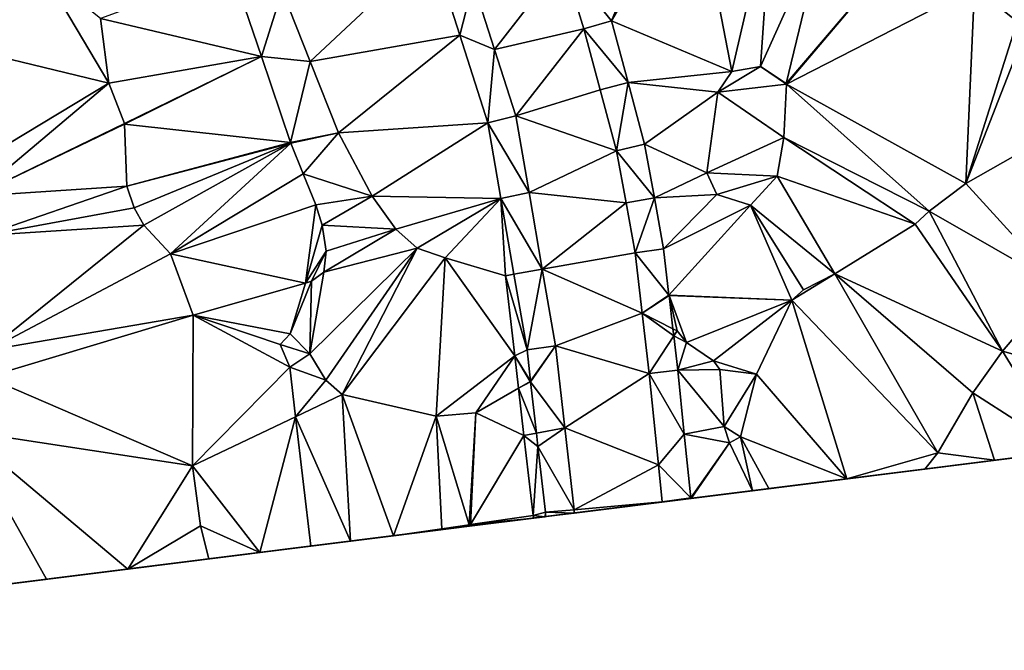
# Model space of a CAD drawing. Header units: inches. Extents: x 573063 to 573309, y 6670422 to 6670677.
# Tile 9 of 39: x 573168 to 573221, y 6670431 to 6670465. Entities that reach past the tile are written whole.
import ezdxf

# ---------------------------------------------------------------- set-up
doc = ezdxf.new("R2010")
doc.units = ezdxf.units.IN
doc.header["$MEASUREMENT"] = 0
doc.layers.add('Terreng_ortofoto', color=10, linetype='Continuous')

msp = doc.modelspace()

# ---------------------------------------------------------------- linework, layer by layer
at = {"layer": 'Terreng_ortofoto'}
for points in [[(573200.26, 6670464.949, 219.697), (573203.48, 6670472.77, 220), (573197.645, 6670468.155, 219.72)], [(573200.26, 6670464.949, 219.697), (573204.72, 6670472.61, 220), (573203.48, 6670472.77, 220)], [(573206.74, 6670462.23, 219), (573204.72, 6670472.61, 220), (573200.26, 6670464.949, 219.697)], [(573206.74, 6670462.23, 219), (573208.91, 6670471.58, 220), (573204.72, 6670472.61, 220)], [(573206.74, 6670462.23, 219), (573208.27, 6670462.49, 219), (573208.91, 6670471.58, 220)], [(573208.27, 6670462.49, 219), (573211.73, 6670470.18, 220), (573208.91, 6670471.58, 220)], [(573219.79, 6670466.75, 220), (573222.09, 6670464.91, 220), (573222.81, 6670471.99, 221)], [(573208.27, 6670462.49, 219), (573209.663, 6670461.571, 219), (573211.73, 6670470.18, 220)], [(573215.91, 6670468.9, 220), (573211.73, 6670470.18, 220), (573209.663, 6670461.571, 219)], [(573184.04, 6670462.755, 219.52), (573190.574, 6670468.889, 219.412), (573182.52, 6670466.58, 219.52)], [(573184.04, 6670462.755, 219.52), (573192.088, 6670464.174, 219.447), (573190.574, 6670468.889, 219.412)], [(573190.574, 6670468.889, 219.412), (573192.088, 6670464.174, 219.447), (573192.81, 6670466.995, 219.445)], [(573215.91, 6670468.9, 220), (573209.663, 6670461.571, 219), (573209.679, 6670461.54, 219)], [(573219.79, 6670466.75, 220), (573215.91, 6670468.9, 220), (573209.679, 6670461.54, 219)], [(573197.645, 6670468.155, 219.72), (573192.81, 6670466.995, 219.445), (573193.96, 6670463.412, 219.462)], [(573198.77, 6670464.52, 219.68), (573197.645, 6670468.155, 219.72), (573193.96, 6670463.412, 219.462)], [(573198.77, 6670464.52, 219.68), (573200.26, 6670464.949, 219.697), (573197.645, 6670468.155, 219.72)], [(573169.68, 6670467.54, 219), (573164.18, 6670466.14, 219), (573163.25, 6670464, 219)], [(573169.68, 6670467.54, 219), (573163.25, 6670464, 219), (573173.19, 6670461.59, 219)], [(573169.68, 6670467.54, 219), (573173.19, 6670461.59, 219), (573172.75, 6670465.07, 219)], [(573172.75, 6670465.07, 219), (573181.41, 6670463.025, 219.16), (573179.84, 6670467.66, 219.37)], [(573179.84, 6670467.66, 219.37), (573181.41, 6670463.025, 219.16), (573182.52, 6670466.58, 219.52)], [(573193.96, 6670463.412, 219.462), (573192.81, 6670466.995, 219.445), (573192.088, 6670464.174, 219.447)], [(573219.79, 6670466.75, 220), (573209.679, 6670461.54, 219), (573219.33, 6670456.19, 220)], [(573219.79, 6670466.75, 220), (573219.33, 6670456.19, 220), (573222.09, 6670464.91, 220)], [(573184.04, 6670462.755, 219.52), (573182.52, 6670466.58, 219.52), (573181.41, 6670463.025, 219.16)], [(573172.75, 6670465.07, 219), (573173.19, 6670461.59, 219), (573181.41, 6670463.025, 219.16)], [(573198.77, 6670464.52, 219.68), (573201.146, 6670461.627, 219.722), (573200.26, 6670464.949, 219.697)], [(573206.74, 6670462.23, 219), (573200.26, 6670464.949, 219.697), (573201.146, 6670461.627, 219.722)], [(573222.09, 6670464.91, 220), (573219.33, 6670456.19, 220), (573222.53, 6670464.35, 220)], [(573184.04, 6670462.755, 219.52), (573185.56, 6670458.93, 219.52), (573192.088, 6670464.174, 219.447)], [(573185.56, 6670458.93, 219.52), (573193.601, 6670459.46, 219.481), (573192.088, 6670464.174, 219.447)], [(573193.96, 6670463.412, 219.462), (573192.088, 6670464.174, 219.447), (573193.601, 6670459.46, 219.481)], [(573198.77, 6670464.52, 219.68), (573193.96, 6670463.412, 219.462), (573195.11, 6670459.83, 219.48)], [(573198.77, 6670464.52, 219.68), (573195.11, 6670459.83, 219.48), (573199.645, 6670461.24, 219.695)], [(573198.77, 6670464.52, 219.68), (573199.645, 6670461.24, 219.695), (573201.146, 6670461.627, 219.722)], [(573222.53, 6670464.35, 220), (573219.33, 6670456.19, 220), (573222.64, 6670458.08, 220)], [(573163.25, 6670464, 219), (573165.06, 6670456.7, 218), (573173.19, 6670461.59, 219)], [(573173.19, 6670461.59, 219), (573174.033, 6670459.429, 219), (573181.41, 6670463.025, 219.16)], [(573181.41, 6670463.025, 219.16), (573174.033, 6670459.429, 219), (573174.041, 6670459.39, 219)], [(573181.41, 6670463.025, 219.16), (573174.041, 6670459.39, 219), (573182.974, 6670458.409, 218.95)], [(573184.04, 6670462.755, 219.52), (573181.41, 6670463.025, 219.16), (573182.974, 6670458.409, 218.95)], [(573193.96, 6670463.412, 219.462), (573193.601, 6670459.46, 219.481), (573195.11, 6670459.83, 219.48)], [(573184.04, 6670462.755, 219.52), (573182.974, 6670458.409, 218.95), (573185.56, 6670458.93, 219.52)], [(573206.74, 6670462.23, 219), (573205.98, 6670461.11, 219), (573208.27, 6670462.49, 219)], [(573208.27, 6670462.49, 219), (573205.98, 6670461.11, 219), (573209.679, 6670461.54, 219)], [(573208.27, 6670462.49, 219), (573209.679, 6670461.54, 219), (573209.663, 6670461.571, 219)], [(573206.74, 6670462.23, 219), (573201.146, 6670461.627, 219.722), (573205.98, 6670461.11, 219)], [(573165.96, 6670455.51, 218), (573173.19, 6670461.59, 219), (573165.06, 6670456.7, 218)], [(573165.96, 6670455.51, 218), (573174.033, 6670459.429, 219), (573173.19, 6670461.59, 219)], [(573201.146, 6670461.627, 219.722), (573199.645, 6670461.24, 219.695), (573200.52, 6670457.96, 219.71)], [(573202.033, 6670458.304, 219.747), (573201.146, 6670461.627, 219.722), (573200.52, 6670457.96, 219.71)], [(573202.033, 6670458.304, 219.747), (573205.98, 6670461.11, 219), (573201.146, 6670461.627, 219.722)], [(573209.679, 6670461.54, 219), (573205.98, 6670461.11, 219), (573209.53, 6670458.68, 219)], [(573217.35, 6670454.7, 220), (573209.679, 6670461.54, 219), (573209.53, 6670458.68, 219)], [(573219.33, 6670456.19, 220), (573209.679, 6670461.54, 219), (573217.35, 6670454.7, 220)], [(573199.645, 6670461.24, 219.695), (573195.11, 6670459.83, 219.48), (573200.52, 6670457.96, 219.71)], [(573202.033, 6670458.304, 219.747), (573205.38, 6670456.77, 219), (573205.98, 6670461.11, 219)], [(573205.98, 6670461.11, 219), (573205.38, 6670456.77, 219), (573209.53, 6670458.68, 219)], [(573195.11, 6670459.83, 219.48), (573193.601, 6670459.46, 219.481), (573195.82, 6670455.707, 219.667)], [(573195.11, 6670459.83, 219.48), (573195.82, 6670455.707, 219.667), (573200.52, 6670457.96, 219.71)], [(573165.96, 6670455.51, 218), (573174.041, 6670459.39, 219), (573174.033, 6670459.429, 219)], [(573165.96, 6670455.51, 218), (573174.16, 6670456.06, 219), (573174.041, 6670459.39, 219)], [(573174.16, 6670456.06, 219), (573182.974, 6670458.409, 218.95), (573174.041, 6670459.39, 219)], [(573185.56, 6670458.93, 219.52), (573187.37, 6670455.52, 219.52), (573193.601, 6670459.46, 219.481)], [(573194.302, 6670455.387, 219.594), (573193.601, 6670459.46, 219.481), (573187.37, 6670455.52, 219.52)], [(573194.302, 6670455.387, 219.594), (573195.82, 6670455.707, 219.667), (573193.601, 6670459.46, 219.481)], [(573182.974, 6670458.409, 218.95), (573182.987, 6670458.371, 218.95), (573185.56, 6670458.93, 219.52)], [(573185.56, 6670458.93, 219.52), (573182.987, 6670458.371, 218.95), (573183.65, 6670456.71, 218.95)], [(573185.56, 6670458.93, 219.52), (573183.65, 6670456.71, 218.95), (573187.37, 6670455.52, 219.52)], [(573174.16, 6670456.06, 219), (573182.987, 6670458.371, 218.95), (573182.974, 6670458.409, 218.95)], [(573174.55, 6670454.89, 219), (573182.987, 6670458.371, 218.95), (573174.16, 6670456.06, 219)], [(573174.55, 6670454.89, 219), (573175.08, 6670453.95, 219), (573182.987, 6670458.371, 218.95)], [(573175.08, 6670453.95, 219), (573176.51, 6670452.41, 219), (573182.987, 6670458.371, 218.95)], [(573182.987, 6670458.371, 218.95), (573176.51, 6670452.41, 219), (573183.65, 6670456.71, 218.95)], [(573202.033, 6670458.304, 219.747), (573200.52, 6670457.96, 219.71), (573202.575, 6670455.427, 219.942)], [(573202.033, 6670458.304, 219.747), (573202.575, 6670455.427, 219.942), (573205.38, 6670456.77, 219)], [(573209.17, 6670456.59, 219), (573209.53, 6670458.68, 219), (573205.38, 6670456.77, 219)], [(573209.17, 6670456.59, 219), (573216.61, 6670454.01, 220), (573209.53, 6670458.68, 219)], [(573217.35, 6670454.7, 220), (573209.53, 6670458.68, 219), (573216.61, 6670454.01, 220)], [(573200.52, 6670457.96, 219.71), (573195.82, 6670455.707, 219.667), (573201.05, 6670455.15, 219.74)], [(573202.575, 6670455.427, 219.942), (573200.52, 6670457.96, 219.71), (573201.05, 6670455.15, 219.74)], [(573222.64, 6670458.08, 220), (573219.33, 6670456.19, 220), (573224.32, 6670450.72, 221)], [(573183.65, 6670456.71, 218.95), (573176.51, 6670452.41, 219), (573184.33, 6670455.04, 218.95)], [(573183.65, 6670456.71, 218.95), (573184.33, 6670455.04, 218.95), (573187.37, 6670455.52, 219.52)], [(573205.93, 6670455.61, 219), (573205.38, 6670456.77, 219), (573202.575, 6670455.427, 219.942)], [(573209.17, 6670456.59, 219), (573205.38, 6670456.77, 219), (573205.93, 6670455.61, 219)], [(573209.17, 6670456.59, 219), (573205.93, 6670455.61, 219), (573207.73, 6670455.03, 219)], [(573209.17, 6670456.59, 219), (573207.73, 6670455.03, 219), (573212.28, 6670451.33, 220)], [(573209.17, 6670456.59, 219), (573212.28, 6670451.33, 220), (573216.61, 6670454.01, 220)], [(573219.33, 6670456.19, 220), (573217.35, 6670454.7, 220), (573224.32, 6670450.72, 221)], [(573165.96, 6670455.51, 218), (573166.45, 6670453.39, 218), (573174.16, 6670456.06, 219)], [(573174.55, 6670454.89, 219), (573174.16, 6670456.06, 219), (573166.45, 6670453.39, 218)], [(573194.302, 6670455.387, 219.594), (573196.53, 6670451.583, 219.853), (573195.82, 6670455.707, 219.667)], [(573195.82, 6670455.707, 219.667), (573196.53, 6670451.583, 219.853), (573201.05, 6670455.15, 219.74)], [(573205.93, 6670455.61, 219), (573202.575, 6670455.427, 219.942), (573203.054, 6670452.684, 219.972)], [(573207.73, 6670455.03, 219), (573205.93, 6670455.61, 219), (573203.054, 6670452.684, 219.972)], [(573184.33, 6670455.04, 218.95), (573176.51, 6670452.41, 219), (573183.789, 6670450.836, 219.27)], [(573184.33, 6670455.04, 218.95), (573183.789, 6670450.836, 219.27), (573184.67, 6670453.95, 218.95)], [(573184.33, 6670455.04, 218.95), (573184.67, 6670453.95, 218.95), (573187.37, 6670455.52, 219.52)], [(573184.67, 6670453.95, 218.95), (573188.64, 6670453.74, 219.52), (573187.37, 6670455.52, 219.52)], [(573194.302, 6670455.387, 219.594), (573187.37, 6670455.52, 219.52), (573188.64, 6670453.74, 219.52)], [(573194.302, 6670455.387, 219.594), (573188.64, 6670453.74, 219.52), (573189.79, 6670452.71, 219.52)], [(573194.302, 6670455.387, 219.594), (573189.79, 6670452.71, 219.52), (573191.3, 6670452.2, 219.52)], [(573194.302, 6670455.387, 219.594), (573191.3, 6670452.2, 219.52), (573194.55, 6670451.23, 219.54)], [(573194.302, 6670455.387, 219.594), (573194.55, 6670451.23, 219.54), (573195.004, 6670451.314, 219.707)], [(573194.302, 6670455.387, 219.594), (573195.004, 6670451.314, 219.707), (573196.53, 6670451.583, 219.853)], [(573201.05, 6670455.15, 219.74), (573196.53, 6670451.583, 219.853), (573201.52, 6670452.46, 219.86)], [(573202.575, 6670455.427, 219.942), (573201.05, 6670455.15, 219.74), (573201.52, 6670452.46, 219.86)], [(573202.575, 6670455.427, 219.942), (573201.52, 6670452.46, 219.86), (573203.054, 6670452.684, 219.972)], [(573174.55, 6670454.89, 219), (573166.45, 6670453.39, 218), (573175.08, 6670453.95, 219)], [(573207.73, 6670455.03, 219), (573203.054, 6670452.684, 219.972), (573203.347, 6670450.192, 220)], [(573207.73, 6670455.03, 219), (573203.347, 6670450.192, 220), (573209.96, 6670449.92, 220)], [(573207.73, 6670455.03, 219), (573209.96, 6670449.92, 220), (573210.59, 6670450.48, 220)], [(573207.73, 6670455.03, 219), (573210.59, 6670450.48, 220), (573212.28, 6670451.33, 220)], [(573217.35, 6670454.7, 220), (573216.61, 6670454.01, 220), (573221.3, 6670447.18, 221)], [(573217.35, 6670454.7, 220), (573221.3, 6670447.18, 221), (573224.32, 6670450.72, 221)], [(573216.61, 6670454.01, 220), (573212.28, 6670451.33, 220), (573221.3, 6670447.18, 221)], [(573175.08, 6670453.95, 219), (573166.45, 6670453.39, 218), (573166.72, 6670447.23, 218)], [(573175.08, 6670453.95, 219), (573166.72, 6670447.23, 218), (573176.51, 6670452.41, 219)], [(573184.67, 6670453.95, 218.95), (573183.789, 6670450.836, 219.27), (573184.89, 6670452.56, 218.95)], [(573184.67, 6670453.95, 218.95), (573184.89, 6670452.56, 218.95), (573188.64, 6670453.74, 219.52)], [(573184.77, 6670451.42, 218.97), (573189.79, 6670452.71, 219.52), (573188.64, 6670453.74, 219.52)], [(573184.77, 6670451.42, 218.97), (573188.64, 6670453.74, 219.52), (573184.89, 6670452.56, 218.95)], [(573166.72, 6670447.23, 218), (573177.74, 6670449.12, 219), (573176.51, 6670452.41, 219)], [(573176.51, 6670452.41, 219), (573177.74, 6670449.12, 219), (573183.789, 6670450.836, 219.27)], [(573183.789, 6670450.836, 219.27), (573184.11, 6670450.94, 219.16), (573184.89, 6670452.56, 218.95)], [(573184.77, 6670451.42, 218.97), (573184.02, 6670447.04, 220), (573189.79, 6670452.71, 219.52)], [(573184.02, 6670447.04, 220), (573184.87, 6670445.61, 220), (573189.79, 6670452.71, 219.52)], [(573184.77, 6670451.42, 218.97), (573184.89, 6670452.56, 218.95), (573184.11, 6670450.94, 219.16)], [(573185.75, 6670444.84, 220), (573189.79, 6670452.71, 219.52), (573184.87, 6670445.61, 220)], [(573185.75, 6670444.84, 220), (573191.3, 6670452.2, 219.52), (573189.79, 6670452.71, 219.52)], [(573201.9, 6670449.22, 220.015), (573201.52, 6670452.46, 219.86), (573196.53, 6670451.583, 219.853)], [(573203.054, 6670452.684, 219.972), (573201.52, 6670452.46, 219.86), (573203.347, 6670450.192, 220)], [(573203.347, 6670450.192, 220), (573201.52, 6670452.46, 219.86), (573201.9, 6670449.22, 220.015)], [(573185.75, 6670444.84, 220), (573190.82, 6670443.68, 220), (573191.3, 6670452.2, 219.52)], [(573190.82, 6670443.68, 220), (573195.047, 6670446.93, 219.687), (573191.3, 6670452.2, 219.52)], [(573194.55, 6670451.23, 219.54), (573191.3, 6670452.2, 219.52), (573195.047, 6670446.93, 219.687)], [(573184.77, 6670451.42, 218.97), (573184.11, 6670450.94, 219.16), (573184.02, 6670447.04, 220)], [(573195.004, 6670451.314, 219.707), (573195.705, 6670447.241, 219.819), (573196.53, 6670451.583, 219.853)], [(573196.53, 6670451.583, 219.853), (573195.705, 6670447.241, 219.819), (573197.24, 6670447.46, 220.04)], [(573201.9, 6670449.22, 220.015), (573196.53, 6670451.583, 219.853), (573197.24, 6670447.46, 220.04)], [(573212.28, 6670451.33, 220), (573210.59, 6670450.48, 220), (573209.96, 6670449.92, 220)], [(573217.82, 6670441.71, 221), (573212.28, 6670451.33, 220), (573209.96, 6670449.92, 220)], [(573219.71, 6670444.93, 221), (573212.28, 6670451.33, 220), (573217.82, 6670441.71, 221)], [(573219.71, 6670444.93, 221), (573221.3, 6670447.18, 221), (573212.28, 6670451.33, 220)], [(573177.74, 6670449.12, 219), (573182.96, 6670448.11, 220), (573183.789, 6670450.836, 219.27)], [(573183.789, 6670450.836, 219.27), (573182.96, 6670448.11, 220), (573184.11, 6670450.94, 219.16)], [(573184.11, 6670450.94, 219.16), (573182.96, 6670448.11, 220), (573184.02, 6670447.04, 220)], [(573194.55, 6670451.23, 219.54), (573195.705, 6670447.241, 219.819), (573195.004, 6670451.314, 219.707)], [(573194.55, 6670451.23, 219.54), (573195.047, 6670446.93, 219.687), (573195.705, 6670447.241, 219.819)], [(573229.69, 6670444.81, 222), (573224.32, 6670450.72, 221), (573221.3, 6670447.18, 221)], [(573203.347, 6670450.192, 220), (573201.9, 6670449.22, 220.015), (573203.351, 6670450.173, 220)], [(573203.56, 6670448.372, 220.045), (573203.351, 6670450.173, 220), (573201.9, 6670449.22, 220.015)], [(573203.347, 6670450.192, 220), (573203.351, 6670450.173, 220), (573209.96, 6670449.92, 220)], [(573203.56, 6670448.372, 220.045), (573203.78, 6670448.26, 220), (573203.351, 6670450.173, 220)], [(573203.78, 6670448.26, 220), (573204.29, 6670447.65, 220), (573203.351, 6670450.173, 220)], [(573203.351, 6670450.173, 220), (573204.29, 6670447.65, 220), (573209.96, 6670449.92, 220)], [(573205.75, 6670446.65, 220), (573209.96, 6670449.92, 220), (573204.29, 6670447.65, 220)], [(573205.75, 6670446.65, 220), (573208.06, 6670445.93, 220), (573209.96, 6670449.92, 220)], [(573212.917, 6670440.306, 220.856), (573209.96, 6670449.92, 220), (573208.06, 6670445.93, 220)], [(573217.82, 6670441.71, 221), (573209.96, 6670449.92, 220), (573212.917, 6670440.306, 220.856)], [(573201.9, 6670449.22, 220.015), (573197.24, 6670447.46, 220.04), (573202.28, 6670445.98, 220.17)], [(573203.604, 6670447.993, 220.055), (573203.56, 6670448.372, 220.045), (573201.9, 6670449.22, 220.015)], [(573203.604, 6670447.993, 220.055), (573201.9, 6670449.22, 220.015), (573202.28, 6670445.98, 220.17)], [(573166.63, 6670445.78, 218), (573177.74, 6670449.12, 219), (573166.72, 6670447.23, 218)], [(573166.63, 6670445.78, 218), (573177.69, 6670441, 219), (573177.74, 6670449.12, 219)], [(573177.69, 6670441, 219), (573182.93, 6670446.31, 220), (573177.74, 6670449.12, 219)], [(573177.74, 6670449.12, 219), (573182.93, 6670446.31, 220), (573182.42, 6670447.53, 220)], [(573177.74, 6670449.12, 219), (573182.42, 6670447.53, 220), (573182.96, 6670448.11, 220)], [(573203.604, 6670447.993, 220.055), (573203.78, 6670448.26, 220), (573203.56, 6670448.372, 220.045)], [(573203.604, 6670447.993, 220.055), (573204.29, 6670447.65, 220), (573203.78, 6670448.26, 220)], [(573182.96, 6670448.11, 220), (573182.42, 6670447.53, 220), (573184.02, 6670447.04, 220)], [(573203.604, 6670447.993, 220.055), (573202.28, 6670445.98, 220.17), (573203.821, 6670446.149, 220.1)], [(573203.604, 6670447.993, 220.055), (573203.821, 6670446.149, 220.1), (573204.29, 6670447.65, 220)], [(573205.75, 6670446.65, 220), (573204.29, 6670447.65, 220), (573203.821, 6670446.149, 220.1)], [(573182.93, 6670446.31, 220), (573184.02, 6670447.04, 220), (573182.42, 6670447.53, 220)], [(573195.895, 6670445.561, 220), (573195.705, 6670447.241, 219.819), (573195.047, 6670446.93, 219.687)], [(573195.895, 6670445.561, 220), (573197.24, 6670447.46, 220.04), (573195.705, 6670447.241, 219.819)], [(573195.895, 6670445.561, 220), (573195.9, 6670445.522, 220.001), (573197.24, 6670447.46, 220.04)], [(573197.74, 6670443.05, 220.2), (573197.24, 6670447.46, 220.04), (573195.9, 6670445.522, 220.001)], [(573202.28, 6670445.98, 220.17), (573197.24, 6670447.46, 220.04), (573197.74, 6670443.05, 220.2)], [(573219.71, 6670444.93, 221), (573224.617, 6670441.773, 221.667), (573221.3, 6670447.18, 221)], [(573229.69, 6670444.81, 222), (573221.3, 6670447.18, 221), (573224.617, 6670441.773, 221.667)], [(573182.93, 6670446.31, 220), (573184.87, 6670445.61, 220), (573184.02, 6670447.04, 220)], [(573190.82, 6670443.68, 220), (573192.95, 6670443.86, 220), (573195.047, 6670446.93, 219.687)], [(573195.248, 6670445.187, 219.746), (573195.047, 6670446.93, 219.687), (573192.95, 6670443.86, 220)], [(573195.248, 6670445.187, 219.746), (573195.878, 6670445.551, 220), (573195.047, 6670446.93, 219.687)], [(573195.895, 6670445.561, 220), (573195.047, 6670446.93, 219.687), (573195.878, 6670445.551, 220)], [(573206.09, 6670446.18, 220), (573205.75, 6670446.65, 220), (573203.821, 6670446.149, 220.1)], [(573206.09, 6670446.18, 220), (573208.06, 6670445.93, 220), (573205.75, 6670446.65, 220)], [(573177.69, 6670441, 219), (573183.247, 6670443.648, 220), (573182.93, 6670446.31, 220)], [(573183.247, 6670443.648, 220), (573184.87, 6670445.61, 220), (573182.93, 6670446.31, 220)], [(573204.171, 6670442.701, 220.334), (573203.821, 6670446.149, 220.1), (573202.28, 6670445.98, 220.17)], [(573206.32, 6670443.12, 220), (573206.09, 6670446.18, 220), (573203.821, 6670446.149, 220.1)], [(573204.171, 6670442.701, 220.334), (573206.32, 6670443.12, 220), (573203.821, 6670446.149, 220.1)], [(573206.32, 6670443.12, 220), (573208.06, 6670445.93, 220), (573206.09, 6670446.18, 220)], [(573165.36, 6670442.89, 218), (573177.69, 6670441, 219), (573166.63, 6670445.78, 218)], [(573185.75, 6670444.84, 220), (573184.87, 6670445.61, 220), (573183.247, 6670443.648, 220)], [(573195.248, 6670445.187, 219.746), (573195.9, 6670445.522, 220.001), (573195.878, 6670445.551, 220)], [(573195.248, 6670445.187, 219.746), (573196.213, 6670442.758, 220.101), (573195.9, 6670445.522, 220.001)], [(573195.895, 6670445.561, 220), (573195.878, 6670445.551, 220), (573195.9, 6670445.522, 220.001)], [(573197.74, 6670443.05, 220.2), (573195.9, 6670445.522, 220.001), (573196.213, 6670442.758, 220.101)], [(573202.78, 6670441.055, 220.415), (573202.28, 6670445.98, 220.17), (573197.74, 6670443.05, 220.2)], [(573202.78, 6670441.055, 220.415), (573204.171, 6670442.701, 220.334), (573202.28, 6670445.98, 220.17)], [(573206.32, 6670443.12, 220), (573207.19, 6670442.56, 220), (573208.06, 6670445.93, 220)], [(573207.19, 6670442.56, 220), (573212.917, 6670440.306, 220.856), (573208.06, 6670445.93, 220)], [(573195.248, 6670445.187, 219.746), (573192.95, 6670443.86, 220), (573195.543, 6670442.63, 219.833)], [(573195.248, 6670445.187, 219.746), (573195.543, 6670442.63, 219.833), (573196.213, 6670442.758, 220.101)], [(573185.75, 6670444.84, 220), (573183.247, 6670443.648, 220), (573186.207, 6670436.956, 219.957)], [(573185.75, 6670444.84, 220), (573186.207, 6670436.956, 219.957), (573188.522, 6670437.246, 219.911)], [(573185.75, 6670444.84, 220), (573188.522, 6670437.246, 219.911), (573190.82, 6670443.68, 220)], [(573219.71, 6670444.93, 221), (573217.82, 6670441.71, 221), (573220.866, 6670441.303, 221.333)], [(573219.71, 6670444.93, 221), (573220.866, 6670441.303, 221.333), (573224.617, 6670441.773, 221.667)], [(573177.69, 6670441, 219), (573181.33, 6670436.344, 219.5), (573183.247, 6670443.648, 220)], [(573183.247, 6670443.648, 220), (573181.33, 6670436.344, 219.5), (573184.076, 6670436.689, 220)], [(573183.247, 6670443.648, 220), (573184.076, 6670436.689, 220), (573186.207, 6670436.956, 219.957)], [(573190.82, 6670443.68, 220), (573188.522, 6670437.246, 219.911), (573191.115, 6670437.62, 219.935)], [(573190.82, 6670443.68, 220), (573192.591, 6670437.833, 219.948), (573192.95, 6670443.86, 220)], [(573190.82, 6670443.68, 220), (573191.115, 6670437.62, 219.935), (573192.591, 6670437.833, 219.948)], [(573192.95, 6670443.86, 220), (573192.591, 6670437.833, 219.948), (573192.618, 6670437.837, 219.949)], [(573192.95, 6670443.86, 220), (573192.618, 6670437.837, 219.949), (573192.664, 6670437.843, 219.949)], [(573195.543, 6670442.63, 219.833), (573192.95, 6670443.86, 220), (573192.664, 6670437.843, 219.949)], [(573165.36, 6670442.89, 218), (573165.463, 6670434.354, 218.625), (573169.837, 6670434.903, 218.75)], [(573165.36, 6670442.89, 218), (573169.837, 6670434.903, 218.75), (573174.21, 6670435.451, 218.875)], [(573165.36, 6670442.89, 218), (573174.21, 6670435.451, 218.875), (573177.69, 6670441, 219)], [(573196.295, 6670442.039, 220.127), (573197.74, 6670443.05, 220.2), (573196.213, 6670442.758, 220.101)], [(573196.295, 6670442.039, 220.127), (573198.24, 6670438.64, 220.36), (573197.74, 6670443.05, 220.2)], [(573202.78, 6670441.055, 220.415), (573197.74, 6670443.05, 220.2), (573198.24, 6670438.64, 220.36)], [(573204.171, 6670442.701, 220.334), (573206.6, 6670442.25, 220), (573206.32, 6670443.12, 220)], [(573206.6, 6670442.25, 220), (573207.19, 6670442.56, 220), (573206.32, 6670443.12, 220)], [(573196.04, 6670438.33, 219.98), (573195.543, 6670442.63, 219.833), (573192.664, 6670437.843, 219.949)], [(573195.543, 6670442.63, 219.833), (573196.295, 6670442.039, 220.127), (573196.213, 6670442.758, 220.101)], [(573196.04, 6670438.33, 219.98), (573196.295, 6670442.039, 220.127), (573195.543, 6670442.63, 219.833)], [(573202.78, 6670441.055, 220.415), (573204.518, 6670439.278, 220.565), (573204.171, 6670442.701, 220.334)], [(573204.171, 6670442.701, 220.334), (573204.518, 6670439.278, 220.565), (573206.6, 6670442.25, 220)], [(573206.6, 6670442.25, 220), (573207.842, 6670439.669, 220.681), (573207.19, 6670442.56, 220)], [(573207.19, 6670442.56, 220), (573207.842, 6670439.669, 220.681), (573208.719, 6670439.779, 220.711)], [(573207.19, 6670442.56, 220), (573208.719, 6670439.779, 220.711), (573212.917, 6670440.306, 220.856)], [(573139.36, 6670431.08, 218), (573228.368, 6670442.243, 222), (573196.705, 6670438.272, 220.295)], [(573196.04, 6670438.33, 219.98), (573196.694, 6670438.517, 220.253), (573196.295, 6670442.039, 220.127)], [(573196.295, 6670442.039, 220.127), (573196.694, 6670438.517, 220.253), (573198.24, 6670438.64, 220.36)], [(573228.368, 6670442.243, 222), (573207.842, 6670439.669, 220.681), (573196.705, 6670438.272, 220.295)], [(573204.541, 6670439.255, 220.567), (573206.6, 6670442.25, 220), (573204.518, 6670439.278, 220.565)], [(573204.541, 6670439.255, 220.567), (573207.842, 6670439.669, 220.681), (573206.6, 6670442.25, 220)], [(573228.368, 6670442.243, 222), (573208.719, 6670439.779, 220.711), (573207.842, 6670439.669, 220.681)], [(573228.368, 6670442.243, 222), (573217.115, 6670440.832, 221), (573208.719, 6670439.779, 220.711)], [(573228.368, 6670442.243, 222), (573224.617, 6670441.773, 221.667), (573217.115, 6670440.832, 221)], [(573217.82, 6670441.71, 221), (573212.917, 6670440.306, 220.856), (573217.115, 6670440.832, 221)], [(573224.617, 6670441.773, 221.667), (573220.866, 6670441.303, 221.333), (573217.115, 6670440.832, 221)], [(573217.82, 6670441.71, 221), (573217.115, 6670440.832, 221), (573220.866, 6670441.303, 221.333)], [(573177.69, 6670441, 219), (573174.21, 6670435.451, 218.875), (573178.13, 6670437.77, 219)], [(573177.69, 6670441, 219), (573178.13, 6670437.77, 219), (573181.33, 6670436.344, 219.5)], [(573202.78, 6670441.055, 220.415), (573198.24, 6670438.64, 220.36), (573202.983, 6670439.06, 220.514)], [(573202.78, 6670441.055, 220.415), (573202.983, 6670439.06, 220.514), (573204.518, 6670439.278, 220.565)], [(573217.115, 6670440.832, 221), (573212.917, 6670440.306, 220.856), (573208.719, 6670439.779, 220.711)], [(573204.541, 6670439.255, 220.567), (573196.705, 6670438.272, 220.295), (573207.842, 6670439.669, 220.681)], [(573204.541, 6670439.255, 220.567), (573198.248, 6670438.466, 220.368), (573196.705, 6670438.272, 220.295)], [(573204.541, 6670439.255, 220.567), (573202.983, 6670439.06, 220.514), (573198.248, 6670438.466, 220.368)], [(573204.521, 6670439.253, 220.567), (573204.518, 6670439.278, 220.565), (573202.983, 6670439.06, 220.514)], [(573204.541, 6670439.255, 220.567), (573204.521, 6670439.253, 220.567), (573202.983, 6670439.06, 220.514)], [(573204.541, 6670439.255, 220.567), (573204.518, 6670439.278, 220.565), (573204.521, 6670439.253, 220.567)], [(573196.694, 6670438.517, 220.253), (573198.248, 6670438.466, 220.368), (573198.24, 6670438.64, 220.36)], [(573202.983, 6670439.06, 220.514), (573198.24, 6670438.64, 220.36), (573198.248, 6670438.466, 220.368)], [(573147.971, 6670432.16, 218.125), (573139.36, 6670431.08, 218), (573196.705, 6670438.272, 220.295)], [(573147.971, 6670432.16, 218.125), (573196.705, 6670438.272, 220.295), (573156.717, 6670433.257, 218.375)], [(573156.717, 6670433.257, 218.375), (573196.705, 6670438.272, 220.295), (573174.21, 6670435.451, 218.875)], [(573174.21, 6670435.451, 218.875), (573196.705, 6670438.272, 220.295), (573192.614, 6670437.759, 220.103)], [(573196.705, 6670438.272, 220.295), (573196.068, 6670438.193, 220.266), (573192.614, 6670437.759, 220.103)], [(573196.068, 6670438.193, 220.266), (573192.664, 6670437.843, 219.949), (573192.614, 6670437.759, 220.103)], [(573196.04, 6670438.33, 219.98), (573192.664, 6670437.843, 219.949), (573196.068, 6670438.193, 220.266)], [(573196.04, 6670438.33, 219.98), (573196.685, 6670438.27, 220.295), (573196.694, 6670438.517, 220.253)], [(573196.04, 6670438.33, 219.98), (573196.068, 6670438.193, 220.266), (573196.685, 6670438.27, 220.295)], [(573196.705, 6670438.272, 220.295), (573196.685, 6670438.27, 220.295), (573196.068, 6670438.193, 220.266)], [(573196.694, 6670438.517, 220.253), (573196.685, 6670438.27, 220.295), (573196.705, 6670438.272, 220.295)], [(573196.694, 6670438.517, 220.253), (573196.705, 6670438.272, 220.295), (573198.248, 6670438.466, 220.368)], [(573178.13, 6670437.77, 219), (573174.21, 6670435.451, 218.875), (573178.583, 6670436, 219)], [(573174.21, 6670435.451, 218.875), (573192.614, 6670437.759, 220.103), (573181.33, 6670436.344, 219.5)], [(573178.13, 6670437.77, 219), (573178.583, 6670436, 219), (573181.33, 6670436.344, 219.5)], [(573181.33, 6670436.344, 219.5), (573192.614, 6670437.759, 220.103), (573188.522, 6670437.246, 219.911)], [(573192.614, 6670437.759, 220.103), (573191.149, 6670437.576, 220.035), (573188.522, 6670437.246, 219.911)], [(573191.115, 6670437.62, 219.935), (573188.522, 6670437.246, 219.911), (573191.116, 6670437.572, 220.033)], [(573188.522, 6670437.246, 219.911), (573191.149, 6670437.576, 220.035), (573191.116, 6670437.572, 220.033)], [(573192.591, 6670437.833, 219.948), (573191.115, 6670437.62, 219.935), (573191.18, 6670437.58, 220.036)], [(573191.115, 6670437.62, 219.935), (573191.116, 6670437.572, 220.033), (573191.149, 6670437.576, 220.035)], [(573191.115, 6670437.62, 219.935), (573191.149, 6670437.576, 220.035), (573191.18, 6670437.58, 220.036)], [(573192.614, 6670437.759, 220.103), (573191.18, 6670437.58, 220.036), (573191.149, 6670437.576, 220.035)], [(573192.614, 6670437.759, 220.103), (573192.591, 6670437.833, 219.948), (573191.18, 6670437.58, 220.036)], [(573192.614, 6670437.759, 220.103), (573192.618, 6670437.837, 219.949), (573192.591, 6670437.833, 219.948)], [(573192.614, 6670437.759, 220.103), (573192.664, 6670437.843, 219.949), (573192.618, 6670437.837, 219.949)], [(573181.33, 6670436.344, 219.5), (573188.522, 6670437.246, 219.911), (573186.207, 6670436.956, 219.957)], [(573181.33, 6670436.344, 219.5), (573186.207, 6670436.956, 219.957), (573184.076, 6670436.689, 220)], [(573174.21, 6670435.451, 218.875), (573181.33, 6670436.344, 219.5), (573178.583, 6670436, 219)], [(573165.463, 6670434.354, 218.625), (573156.717, 6670433.257, 218.375), (573174.21, 6670435.451, 218.875)], [(573169.837, 6670434.903, 218.75), (573165.463, 6670434.354, 218.625), (573174.21, 6670435.451, 218.875)]]:
    msp.add_3dface(points, dxfattribs=at)

doc.saveas('drawing.dxf')
